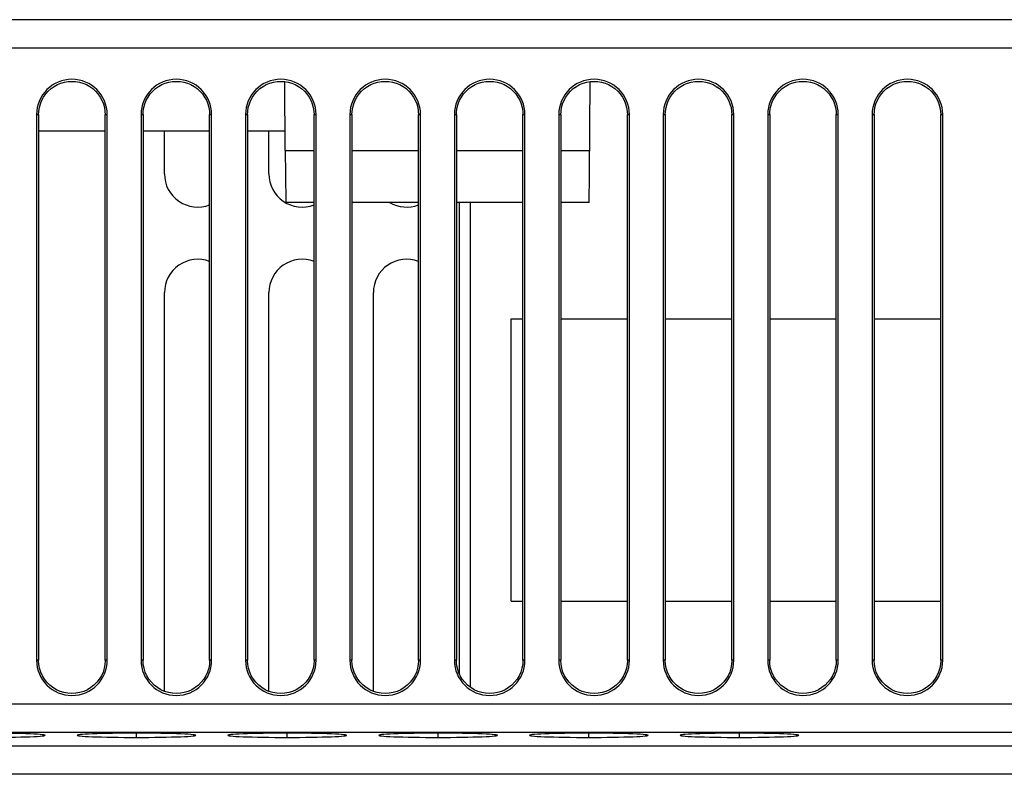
# Model space of a CAD drawing. Extents: x -841 to -216, y -127 to 601.
# Tile 105 of 201: x -574 to -532, y 498 to 529. Entities that reach past the tile are written whole.
import ezdxf

# ---------------------------------------------------------------- set-up
doc = ezdxf.new("R2010")
doc.units = 0
doc.header["$LTSCALE"] = 23.1
doc.layers.add('HEATSINK_AM_0', color=7, linetype='CONTINUOUS')

msp = doc.modelspace()

# ---------------------------------------------------------------- linework, layer by layer
at = {"layer": 'HEATSINK_AM_0', "color": 7}
for p, q in [((-513.42, 529.416), (-599.02, 529.416)), ((-510.877, 528.216), (-601.563, 528.216)), ((-562.629, 523.895), (-562.654, 526.807)), ((-549.82, 522.889), (-549.786, 526.807)), ((-573.107, 525.416), (-573.107, 502.416)), ((-573.107, 525.415), (-573.021, 525.413)), ((-573.021, 525.413), (-573.022, 502.413)), ((-570.218, 525.413), (-570.132, 525.415)), ((-570.217, 502.413), (-570.218, 525.413)), ((-570.132, 502.416), (-570.132, 525.416)), ((-568.707, 525.416), (-568.707, 502.416)), ((-568.707, 525.415), (-568.621, 525.413)), ((-568.621, 525.413), (-568.622, 502.413)), ((-565.818, 525.413), (-565.732, 525.415)), ((-565.817, 502.413), (-565.818, 525.413)), ((-565.732, 502.416), (-565.732, 525.416)), ((-564.307, 525.416), (-564.307, 502.416)), ((-564.307, 525.415), (-564.221, 525.413)), ((-564.221, 525.413), (-564.222, 502.413)), ((-561.418, 525.413), (-561.332, 525.415)), ((-561.417, 502.413), (-561.418, 525.413)), ((-561.332, 502.416), (-561.332, 525.416)), ((-559.907, 525.416), (-559.907, 502.416)), ((-559.907, 525.415), (-559.821, 525.413)), ((-559.821, 525.413), (-559.822, 502.413)), ((-557.018, 525.413), (-556.932, 525.415)), ((-557.017, 502.413), (-557.018, 525.413)), ((-556.932, 502.416), (-556.932, 525.416)), ((-555.507, 525.416), (-555.507, 502.416)), ((-555.507, 525.415), (-555.421, 525.413)), ((-555.421, 525.413), (-555.422, 502.413)), ((-552.618, 525.413), (-552.532, 525.415)), ((-552.617, 502.413), (-552.618, 525.413)), ((-552.532, 502.416), (-552.532, 525.416)), ((-551.107, 525.416), (-551.107, 502.416)), ((-551.107, 525.415), (-551.021, 525.413)), ((-551.021, 525.413), (-551.022, 502.413)), ((-548.218, 525.413), (-548.132, 525.415)), ((-548.217, 502.413), (-548.218, 525.413)), ((-548.132, 502.416), (-548.132, 525.416)), ((-546.707, 525.416), (-546.707, 502.416)), ((-546.707, 525.415), (-546.621, 525.413)), ((-546.621, 525.413), (-546.622, 502.413)), ((-543.818, 525.413), (-543.732, 525.415)), ((-543.817, 502.413), (-543.818, 525.413)), ((-543.732, 502.416), (-543.732, 525.416)), ((-542.307, 525.416), (-542.307, 502.416)), ((-542.307, 525.415), (-542.221, 525.413)), ((-542.221, 525.413), (-542.222, 502.413)), ((-539.418, 525.413), (-539.332, 525.415)), ((-539.417, 502.413), (-539.418, 525.413)), ((-539.332, 502.416), (-539.332, 525.416)), ((-537.907, 525.416), (-537.907, 502.416)), ((-537.907, 525.415), (-537.821, 525.413)), ((-537.821, 525.413), (-537.822, 502.413)), ((-535.018, 525.413), (-534.932, 525.415)), ((-535.017, 502.413), (-535.018, 525.413)), ((-534.932, 502.416), (-534.932, 525.416)), ((-570.218, 524.716), (-573.021, 524.716)), ((-565.818, 524.716), (-568.621, 524.716)), ((-567.72, 522.916), (-567.72, 524.716)), ((-562.635, 524.716), (-564.221, 524.716)), ((-563.32, 522.916), (-563.32, 524.716)), ((-562.629, 523.895), (-562.62, 522.889)), ((-562.629, 523.895), (-561.418, 523.895)), ((-559.821, 523.895), (-557.018, 523.895)), ((-555.421, 523.895), (-552.618, 523.895)), ((-551.021, 523.895), (-549.811, 523.895)), ((-562.62, 522.889), (-562.609, 521.716)), ((-549.831, 521.716), (-549.82, 522.889)), ((-561.418, 521.716), (-562.609, 521.716)), ((-557.018, 521.716), (-559.821, 521.716)), ((-552.618, 521.716), (-555.421, 521.716)), ((-555.298, 521.716), (-555.298, 501.845)), ((-554.845, 521.716), (-554.845, 501.283)), ((-549.831, 521.716), (-551.021, 521.716)), ((-567.72, 501.105), (-567.72, 517.916)), ((-563.32, 501.105), (-563.32, 517.916)), ((-558.92, 501.105), (-558.92, 517.916)), ((-553.12, 504.906), (-553.12, 516.806)), ((-553.12, 516.806), (-552.618, 516.806)), ((-551.022, 516.806), (-548.218, 516.806)), ((-546.622, 516.806), (-543.818, 516.806)), ((-542.222, 516.806), (-539.418, 516.806)), ((-537.822, 516.806), (-535.018, 516.806)), ((-553.12, 504.906), (-552.617, 504.906)), ((-551.022, 504.906), (-548.217, 504.906)), ((-546.622, 504.906), (-543.817, 504.906)), ((-542.222, 504.906), (-539.417, 504.906)), ((-537.822, 504.906), (-535.017, 504.906)), ((-573.022, 502.413), (-573.107, 502.415)), ((-570.132, 502.415), (-570.217, 502.413)), ((-568.622, 502.413), (-568.707, 502.415)), ((-565.732, 502.415), (-565.817, 502.413)), ((-564.222, 502.413), (-564.307, 502.415)), ((-561.332, 502.415), (-561.417, 502.413)), ((-559.822, 502.413), (-559.907, 502.415)), ((-556.932, 502.415), (-557.017, 502.413)), ((-555.422, 502.413), (-555.507, 502.415)), ((-552.532, 502.415), (-552.617, 502.413)), ((-551.022, 502.413), (-551.107, 502.415)), ((-548.132, 502.415), (-548.217, 502.413)), ((-546.622, 502.413), (-546.707, 502.415)), ((-543.732, 502.415), (-543.817, 502.413)), ((-542.222, 502.413), (-542.307, 502.415)), ((-539.332, 502.415), (-539.417, 502.413)), ((-537.822, 502.413), (-537.907, 502.415)), ((-534.932, 502.415), (-535.017, 502.413)), ((-616.96, 500.575), (-511.279, 500.575)), ((-512.479, 499.375), (-615.761, 499.375)), ((-568.895, 499.164), (-568.895, 499.339)), ((-562.545, 499.164), (-562.545, 499.339)), ((-556.195, 499.164), (-556.195, 499.339)), ((-549.845, 499.164), (-549.845, 499.339)), ((-543.495, 499.164), (-543.495, 499.339)), ((-616.33, 498.807), (-511.91, 498.807)), ((-511.91, 497.607), (-616.33, 497.607))]:
    msp.add_line(p, q, dxfattribs=at)
for points in [[(-573.022, 525.409), (-573.013, 525.566), (-572.988, 525.719), (-572.945, 525.871), (-572.885, 526.017), (-572.81, 526.156), (-572.719, 526.285), (-572.614, 526.403), (-572.497, 526.509), (-572.368, 526.6), (-572.23, 526.677), (-572.085, 526.737), (-571.933, 526.781), (-571.777, 526.808), (-571.62, 526.817), (-571.462, 526.808), (-571.307, 526.781), (-571.155, 526.737), (-571.009, 526.677), (-570.871, 526.6), (-570.743, 526.509), (-570.625, 526.403), (-570.521, 526.285), (-570.43, 526.156), (-570.354, 526.017), (-570.295, 525.871), (-570.252, 525.719), (-570.226, 525.566), (-570.218, 525.409)], [(-568.622, 525.409), (-568.613, 525.566), (-568.588, 525.719), (-568.545, 525.871), (-568.485, 526.017), (-568.41, 526.156), (-568.319, 526.285), (-568.214, 526.403), (-568.097, 526.509), (-567.968, 526.6), (-567.83, 526.677), (-567.685, 526.737), (-567.533, 526.781), (-567.377, 526.808), (-567.22, 526.817), (-567.062, 526.808), (-566.907, 526.781), (-566.755, 526.737), (-566.609, 526.677), (-566.471, 526.6), (-566.343, 526.509), (-566.225, 526.403), (-566.121, 526.285), (-566.03, 526.156), (-565.954, 526.017), (-565.895, 525.871), (-565.852, 525.719), (-565.826, 525.566), (-565.818, 525.409)], [(-564.222, 525.409), (-564.213, 525.566), (-564.188, 525.719), (-564.145, 525.871), (-564.085, 526.017), (-564.01, 526.156), (-563.919, 526.285), (-563.814, 526.403), (-563.697, 526.509), (-563.568, 526.6), (-563.43, 526.677), (-563.285, 526.737), (-563.133, 526.781), (-562.977, 526.808), (-562.82, 526.817), (-562.662, 526.808), (-562.507, 526.781), (-562.355, 526.737), (-562.209, 526.677), (-562.071, 526.6), (-561.943, 526.509), (-561.825, 526.403), (-561.721, 526.285), (-561.63, 526.156), (-561.554, 526.017), (-561.495, 525.871), (-561.452, 525.719), (-561.426, 525.566), (-561.418, 525.409)], [(-559.822, 525.409), (-559.813, 525.566), (-559.788, 525.719), (-559.745, 525.871), (-559.685, 526.017), (-559.61, 526.156), (-559.519, 526.285), (-559.414, 526.403), (-559.297, 526.509), (-559.168, 526.6), (-559.03, 526.677), (-558.885, 526.737), (-558.733, 526.781), (-558.577, 526.808), (-558.42, 526.817), (-558.262, 526.808), (-558.107, 526.781), (-557.955, 526.737), (-557.809, 526.677), (-557.671, 526.6), (-557.543, 526.509), (-557.425, 526.403), (-557.321, 526.285), (-557.23, 526.156), (-557.154, 526.017), (-557.095, 525.871), (-557.052, 525.719), (-557.026, 525.566), (-557.018, 525.409)], [(-555.422, 525.409), (-555.413, 525.566), (-555.388, 525.719), (-555.345, 525.871), (-555.285, 526.017), (-555.21, 526.156), (-555.119, 526.285), (-555.014, 526.403), (-554.897, 526.509), (-554.768, 526.6), (-554.63, 526.677), (-554.485, 526.737), (-554.333, 526.781), (-554.177, 526.808), (-554.02, 526.817), (-553.862, 526.808), (-553.707, 526.781), (-553.555, 526.737), (-553.409, 526.677), (-553.271, 526.6), (-553.143, 526.509), (-553.025, 526.403), (-552.921, 526.285), (-552.83, 526.156), (-552.754, 526.017), (-552.695, 525.871), (-552.652, 525.719), (-552.626, 525.566), (-552.618, 525.409)], [(-551.022, 525.409), (-551.013, 525.566), (-550.988, 525.719), (-550.945, 525.871), (-550.885, 526.017), (-550.81, 526.156), (-550.719, 526.285), (-550.614, 526.403), (-550.497, 526.509), (-550.368, 526.6), (-550.23, 526.677), (-550.085, 526.737), (-549.933, 526.781), (-549.777, 526.808), (-549.62, 526.817), (-549.462, 526.808), (-549.307, 526.781), (-549.155, 526.737), (-549.009, 526.677), (-548.871, 526.6), (-548.743, 526.509), (-548.625, 526.403), (-548.521, 526.285), (-548.43, 526.156), (-548.354, 526.017), (-548.295, 525.871), (-548.252, 525.719), (-548.226, 525.566), (-548.218, 525.409)], [(-546.622, 525.409), (-546.613, 525.566), (-546.588, 525.719), (-546.545, 525.871), (-546.485, 526.017), (-546.41, 526.156), (-546.319, 526.285), (-546.214, 526.403), (-546.097, 526.509), (-545.968, 526.6), (-545.83, 526.677), (-545.685, 526.737), (-545.533, 526.781), (-545.377, 526.808), (-545.22, 526.817), (-545.062, 526.808), (-544.907, 526.781), (-544.755, 526.737), (-544.609, 526.677), (-544.471, 526.6), (-544.343, 526.509), (-544.225, 526.403), (-544.121, 526.285), (-544.03, 526.156), (-543.954, 526.017), (-543.895, 525.871), (-543.852, 525.719), (-543.826, 525.566), (-543.818, 525.409)], [(-542.222, 525.409), (-542.213, 525.566), (-542.188, 525.719), (-542.145, 525.871), (-542.085, 526.017), (-542.01, 526.156), (-541.919, 526.285), (-541.814, 526.403), (-541.697, 526.509), (-541.568, 526.6), (-541.43, 526.677), (-541.285, 526.737), (-541.133, 526.781), (-540.977, 526.808), (-540.82, 526.817), (-540.662, 526.808), (-540.507, 526.781), (-540.355, 526.737), (-540.209, 526.677), (-540.071, 526.6), (-539.943, 526.509), (-539.825, 526.403), (-539.721, 526.285), (-539.63, 526.156), (-539.554, 526.017), (-539.495, 525.871), (-539.452, 525.719), (-539.426, 525.566), (-539.418, 525.409)], [(-537.822, 525.409), (-537.813, 525.566), (-537.788, 525.719), (-537.745, 525.871), (-537.685, 526.017), (-537.61, 526.156), (-537.519, 526.285), (-537.414, 526.403), (-537.297, 526.509), (-537.168, 526.6), (-537.03, 526.677), (-536.885, 526.737), (-536.733, 526.781), (-536.577, 526.808), (-536.42, 526.817), (-536.262, 526.808), (-536.107, 526.781), (-535.955, 526.737), (-535.809, 526.677), (-535.671, 526.6), (-535.543, 526.509), (-535.425, 526.403), (-535.321, 526.285), (-535.23, 526.156), (-535.154, 526.017), (-535.095, 525.871), (-535.052, 525.719), (-535.026, 525.566), (-535.018, 525.409)], [(-570.218, 502.409), (-570.228, 502.243), (-570.258, 502.08), (-570.308, 501.919), (-570.378, 501.764), (-570.465, 501.619), (-570.57, 501.486), (-570.69, 501.366), (-570.823, 501.261), (-570.968, 501.174), (-571.122, 501.104), (-571.284, 501.054), (-571.451, 501.023), (-571.62, 501.013), (-571.789, 501.023), (-571.955, 501.054), (-572.117, 501.104), (-572.272, 501.174), (-572.417, 501.261), (-572.55, 501.366), (-572.67, 501.486), (-572.774, 501.619), (-572.862, 501.764), (-572.931, 501.919), (-572.982, 502.08), (-573.012, 502.243), (-573.022, 502.409)], [(-565.818, 502.409), (-565.828, 502.243), (-565.858, 502.08), (-565.908, 501.919), (-565.978, 501.764), (-566.065, 501.619), (-566.17, 501.486), (-566.29, 501.366), (-566.423, 501.261), (-566.568, 501.174), (-566.722, 501.104), (-566.884, 501.054), (-567.051, 501.023), (-567.22, 501.013), (-567.389, 501.023), (-567.555, 501.054), (-567.717, 501.104), (-567.872, 501.174), (-568.017, 501.261), (-568.15, 501.366), (-568.27, 501.486), (-568.374, 501.619), (-568.462, 501.764), (-568.531, 501.919), (-568.582, 502.08), (-568.612, 502.243), (-568.622, 502.409)], [(-561.418, 502.409), (-561.428, 502.243), (-561.458, 502.08), (-561.508, 501.919), (-561.578, 501.764), (-561.665, 501.619), (-561.77, 501.486), (-561.89, 501.366), (-562.023, 501.261), (-562.168, 501.174), (-562.322, 501.104), (-562.484, 501.054), (-562.651, 501.023), (-562.82, 501.013), (-562.989, 501.023), (-563.155, 501.054), (-563.317, 501.104), (-563.472, 501.174), (-563.617, 501.261), (-563.75, 501.366), (-563.87, 501.486), (-563.974, 501.619), (-564.062, 501.764), (-564.131, 501.919), (-564.182, 502.08), (-564.212, 502.243), (-564.222, 502.409)], [(-557.018, 502.409), (-557.028, 502.243), (-557.058, 502.08), (-557.108, 501.919), (-557.178, 501.764), (-557.265, 501.619), (-557.37, 501.486), (-557.49, 501.366), (-557.623, 501.261), (-557.768, 501.174), (-557.922, 501.104), (-558.084, 501.054), (-558.251, 501.023), (-558.42, 501.013), (-558.589, 501.023), (-558.755, 501.054), (-558.917, 501.104), (-559.072, 501.174), (-559.217, 501.261), (-559.35, 501.366), (-559.47, 501.486), (-559.574, 501.619), (-559.662, 501.764), (-559.731, 501.919), (-559.782, 502.08), (-559.812, 502.243), (-559.822, 502.409)], [(-552.618, 502.409), (-552.628, 502.243), (-552.658, 502.08), (-552.708, 501.919), (-552.778, 501.764), (-552.865, 501.619), (-552.97, 501.486), (-553.09, 501.366), (-553.223, 501.261), (-553.368, 501.174), (-553.522, 501.104), (-553.684, 501.054), (-553.851, 501.023), (-554.02, 501.013), (-554.189, 501.023), (-554.355, 501.054), (-554.517, 501.104), (-554.672, 501.174), (-554.817, 501.261), (-554.95, 501.366), (-555.07, 501.486), (-555.174, 501.619), (-555.262, 501.764), (-555.331, 501.919), (-555.382, 502.08), (-555.412, 502.243), (-555.422, 502.409)], [(-548.218, 502.409), (-548.228, 502.243), (-548.258, 502.08), (-548.308, 501.919), (-548.378, 501.764), (-548.465, 501.619), (-548.57, 501.486), (-548.69, 501.366), (-548.823, 501.261), (-548.968, 501.174), (-549.122, 501.104), (-549.284, 501.054), (-549.451, 501.023), (-549.62, 501.013), (-549.789, 501.023), (-549.955, 501.054), (-550.117, 501.104), (-550.272, 501.174), (-550.417, 501.261), (-550.55, 501.366), (-550.67, 501.486), (-550.774, 501.619), (-550.862, 501.764), (-550.931, 501.919), (-550.982, 502.08), (-551.012, 502.243), (-551.022, 502.409)], [(-543.818, 502.409), (-543.828, 502.243), (-543.858, 502.08), (-543.908, 501.919), (-543.978, 501.764), (-544.065, 501.619), (-544.17, 501.486), (-544.29, 501.366), (-544.423, 501.261), (-544.568, 501.174), (-544.722, 501.104), (-544.884, 501.054), (-545.051, 501.023), (-545.22, 501.013), (-545.389, 501.023), (-545.555, 501.054), (-545.717, 501.104), (-545.872, 501.174), (-546.017, 501.261), (-546.15, 501.366), (-546.27, 501.486), (-546.374, 501.619), (-546.462, 501.764), (-546.531, 501.919), (-546.582, 502.08), (-546.612, 502.243), (-546.622, 502.409)], [(-539.418, 502.409), (-539.428, 502.243), (-539.458, 502.08), (-539.508, 501.919), (-539.578, 501.764), (-539.665, 501.619), (-539.77, 501.486), (-539.89, 501.366), (-540.023, 501.261), (-540.168, 501.174), (-540.322, 501.104), (-540.484, 501.054), (-540.651, 501.023), (-540.82, 501.013), (-540.989, 501.023), (-541.155, 501.054), (-541.317, 501.104), (-541.472, 501.174), (-541.617, 501.261), (-541.75, 501.366), (-541.87, 501.486), (-541.974, 501.619), (-542.062, 501.764), (-542.131, 501.919), (-542.182, 502.08), (-542.212, 502.243), (-542.222, 502.409)], [(-535.018, 502.409), (-535.028, 502.243), (-535.058, 502.08), (-535.108, 501.919), (-535.178, 501.764), (-535.265, 501.619), (-535.37, 501.486), (-535.49, 501.366), (-535.623, 501.261), (-535.768, 501.174), (-535.922, 501.104), (-536.084, 501.054), (-536.251, 501.023), (-536.42, 501.013), (-536.589, 501.023), (-536.755, 501.054), (-536.917, 501.104), (-537.072, 501.174), (-537.217, 501.261), (-537.35, 501.366), (-537.47, 501.486), (-537.574, 501.619), (-537.662, 501.764), (-537.731, 501.919), (-537.782, 502.08), (-537.812, 502.243), (-537.822, 502.409)], [(-572.745, 499.252), (-572.758, 499.261), (-572.799, 499.27), (-572.865, 499.278), (-572.958, 499.287), (-573.076, 499.295), (-573.218, 499.303), (-573.382, 499.31), (-573.566, 499.316), (-573.768, 499.322), (-573.987, 499.327), (-574.221, 499.331), (-574.467, 499.335), (-574.722, 499.337), (-574.981, 499.338), (-575.245, 499.339)], [(-575.245, 499.164), (-574.982, 499.165), (-574.725, 499.166), (-574.471, 499.169), (-574.226, 499.172), (-573.993, 499.176), (-573.774, 499.181), (-573.571, 499.187), (-573.387, 499.193), (-573.223, 499.2), (-573.08, 499.208), (-572.961, 499.216), (-572.867, 499.225), (-572.799, 499.233), (-572.758, 499.242), (-572.745, 499.252)], [(-568.895, 499.339), (-569.158, 499.338), (-569.415, 499.337), (-569.668, 499.335), (-569.913, 499.331), (-570.147, 499.327), (-570.366, 499.322), (-570.568, 499.316), (-570.752, 499.31), (-570.917, 499.303), (-571.06, 499.295), (-571.179, 499.287), (-571.273, 499.279), (-571.34, 499.27), (-571.381, 499.261), (-571.395, 499.252)], [(-571.395, 499.252), (-571.382, 499.243), (-571.341, 499.234), (-571.274, 499.225), (-571.181, 499.216), (-571.063, 499.208), (-570.921, 499.2), (-570.758, 499.193), (-570.574, 499.187), (-570.372, 499.181), (-570.152, 499.176), (-569.918, 499.172), (-569.672, 499.169), (-569.418, 499.166), (-569.159, 499.165), (-568.895, 499.164)], [(-566.395, 499.252), (-566.408, 499.261), (-566.449, 499.27), (-566.515, 499.278), (-566.608, 499.287), (-566.726, 499.295), (-566.868, 499.303), (-567.032, 499.31), (-567.216, 499.316), (-567.418, 499.322), (-567.637, 499.327), (-567.871, 499.331), (-568.117, 499.335), (-568.372, 499.337), (-568.631, 499.338), (-568.895, 499.339)], [(-568.895, 499.164), (-568.632, 499.165), (-568.375, 499.166), (-568.121, 499.169), (-567.876, 499.172), (-567.643, 499.176), (-567.424, 499.181), (-567.221, 499.187), (-567.037, 499.193), (-566.873, 499.2), (-566.73, 499.208), (-566.611, 499.216), (-566.517, 499.225), (-566.449, 499.233), (-566.408, 499.242), (-566.395, 499.252)], [(-562.545, 499.339), (-562.808, 499.338), (-563.065, 499.337), (-563.318, 499.335), (-563.563, 499.331), (-563.797, 499.327), (-564.016, 499.322), (-564.218, 499.316), (-564.402, 499.31), (-564.567, 499.303), (-564.71, 499.295), (-564.829, 499.287), (-564.923, 499.279), (-564.99, 499.27), (-565.031, 499.261), (-565.045, 499.252)], [(-565.045, 499.252), (-565.032, 499.243), (-564.991, 499.234), (-564.924, 499.225), (-564.831, 499.216), (-564.713, 499.208), (-564.571, 499.2), (-564.408, 499.193), (-564.224, 499.187), (-564.022, 499.181), (-563.802, 499.176), (-563.568, 499.172), (-563.322, 499.169), (-563.068, 499.166), (-562.809, 499.165), (-562.545, 499.164)], [(-560.045, 499.252), (-560.058, 499.261), (-560.099, 499.27), (-560.165, 499.278), (-560.258, 499.287), (-560.376, 499.295), (-560.518, 499.303), (-560.682, 499.31), (-560.866, 499.316), (-561.068, 499.322), (-561.287, 499.327), (-561.521, 499.331), (-561.767, 499.335), (-562.022, 499.337), (-562.281, 499.338), (-562.545, 499.339)], [(-562.545, 499.164), (-562.282, 499.165), (-562.025, 499.166), (-561.771, 499.169), (-561.526, 499.172), (-561.293, 499.176), (-561.074, 499.181), (-560.871, 499.187), (-560.687, 499.193), (-560.523, 499.2), (-560.38, 499.208), (-560.261, 499.216), (-560.167, 499.225), (-560.099, 499.233), (-560.058, 499.242), (-560.045, 499.252)], [(-556.195, 499.339), (-556.458, 499.338), (-556.715, 499.337), (-556.968, 499.335), (-557.213, 499.331), (-557.447, 499.327), (-557.666, 499.322), (-557.868, 499.316), (-558.052, 499.31), (-558.217, 499.303), (-558.36, 499.295), (-558.479, 499.287), (-558.573, 499.279), (-558.64, 499.27), (-558.681, 499.261), (-558.695, 499.252)], [(-558.695, 499.252), (-558.682, 499.243), (-558.641, 499.234), (-558.574, 499.225), (-558.481, 499.216), (-558.363, 499.208), (-558.221, 499.2), (-558.058, 499.193), (-557.874, 499.187), (-557.672, 499.181), (-557.452, 499.176), (-557.218, 499.172), (-556.972, 499.169), (-556.718, 499.166), (-556.459, 499.165), (-556.195, 499.164)], [(-553.695, 499.252), (-553.708, 499.261), (-553.749, 499.27), (-553.815, 499.278), (-553.908, 499.287), (-554.026, 499.295), (-554.168, 499.303), (-554.332, 499.31), (-554.516, 499.316), (-554.718, 499.322), (-554.937, 499.327), (-555.171, 499.331), (-555.417, 499.335), (-555.672, 499.337), (-555.931, 499.338), (-556.195, 499.339)], [(-556.195, 499.164), (-555.932, 499.165), (-555.675, 499.166), (-555.421, 499.169), (-555.176, 499.172), (-554.943, 499.176), (-554.724, 499.181), (-554.521, 499.187), (-554.337, 499.193), (-554.173, 499.2), (-554.03, 499.208), (-553.911, 499.216), (-553.817, 499.225), (-553.749, 499.233), (-553.708, 499.242), (-553.695, 499.252)], [(-549.845, 499.339), (-550.108, 499.338), (-550.365, 499.337), (-550.618, 499.335), (-550.863, 499.331), (-551.097, 499.327), (-551.316, 499.322), (-551.518, 499.316), (-551.702, 499.31), (-551.867, 499.303), (-552.01, 499.295), (-552.129, 499.287), (-552.223, 499.279), (-552.29, 499.27), (-552.331, 499.261), (-552.345, 499.252)], [(-552.345, 499.252), (-552.332, 499.243), (-552.291, 499.234), (-552.224, 499.225), (-552.131, 499.216), (-552.013, 499.208), (-551.871, 499.2), (-551.708, 499.193), (-551.524, 499.187), (-551.322, 499.181), (-551.102, 499.176), (-550.868, 499.172), (-550.622, 499.169), (-550.368, 499.166), (-550.109, 499.165), (-549.845, 499.164)], [(-547.345, 499.252), (-547.358, 499.261), (-547.399, 499.27), (-547.465, 499.278), (-547.558, 499.287), (-547.676, 499.295), (-547.818, 499.303), (-547.982, 499.31), (-548.166, 499.316), (-548.368, 499.322), (-548.587, 499.327), (-548.821, 499.331), (-549.067, 499.335), (-549.322, 499.337), (-549.581, 499.338), (-549.845, 499.339)], [(-549.845, 499.164), (-549.582, 499.165), (-549.325, 499.166), (-549.071, 499.169), (-548.826, 499.172), (-548.593, 499.176), (-548.374, 499.181), (-548.171, 499.187), (-547.987, 499.193), (-547.823, 499.2), (-547.68, 499.208), (-547.561, 499.216), (-547.467, 499.225), (-547.399, 499.233), (-547.358, 499.242), (-547.345, 499.252)], [(-543.495, 499.339), (-543.758, 499.338), (-544.015, 499.337), (-544.268, 499.335), (-544.513, 499.331), (-544.747, 499.327), (-544.966, 499.322), (-545.168, 499.316), (-545.352, 499.31), (-545.517, 499.303), (-545.66, 499.295), (-545.779, 499.287), (-545.873, 499.279), (-545.94, 499.27), (-545.981, 499.261), (-545.995, 499.252)], [(-545.995, 499.252), (-545.982, 499.243), (-545.941, 499.234), (-545.874, 499.225), (-545.781, 499.216), (-545.663, 499.208), (-545.521, 499.2), (-545.358, 499.193), (-545.174, 499.187), (-544.972, 499.181), (-544.752, 499.176), (-544.518, 499.172), (-544.272, 499.169), (-544.018, 499.166), (-543.759, 499.165), (-543.495, 499.164)], [(-540.995, 499.252), (-541.008, 499.261), (-541.049, 499.27), (-541.115, 499.278), (-541.208, 499.287), (-541.326, 499.295), (-541.468, 499.303), (-541.632, 499.31), (-541.816, 499.316), (-542.018, 499.322), (-542.237, 499.327), (-542.471, 499.331), (-542.717, 499.335), (-542.972, 499.337), (-543.231, 499.338), (-543.495, 499.339)], [(-543.495, 499.164), (-543.232, 499.165), (-542.975, 499.166), (-542.721, 499.169), (-542.476, 499.172), (-542.243, 499.176), (-542.024, 499.181), (-541.821, 499.187), (-541.637, 499.193), (-541.473, 499.2), (-541.33, 499.208), (-541.211, 499.216), (-541.117, 499.225), (-541.049, 499.233), (-541.008, 499.242), (-540.995, 499.252)]]:
    msp.add_lwpolyline(points, dxfattribs=at)
for centre, radius, start, end in [((-571.62, 525.416), 1.487, 0, 180), ((-567.22, 525.416), 1.487, 0, 180), ((-562.82, 525.416), 1.487, 0, 180), ((-558.42, 525.416), 1.487, 0, 180), ((-554.02, 525.416), 1.487, 0, 180), ((-549.62, 525.416), 1.487, 0, 180), ((-545.22, 525.416), 1.487, 0, 180), ((-540.82, 525.416), 1.487, 0, 180), ((-536.42, 525.416), 1.487, 0, 180), ((-566.32, 522.916), 1.4, 180, 290.9983), ((-561.92, 522.916), 1.4, 180, 290.9983), ((-557.52, 522.916), 1.4, 239.1596, 290.9983), ((-566.32, 517.916), 1.4, 69.0003, 180), ((-561.92, 517.916), 1.4, 69.0003, 180), ((-557.52, 517.916), 1.4, 69.0003, 180), ((-571.62, 502.416), 1.487, 180, 360), ((-567.22, 502.416), 1.487, 180, 360), ((-562.82, 502.416), 1.487, 180, 360), ((-558.42, 502.416), 1.487, 180, 360), ((-554.02, 502.416), 1.487, 180, 360), ((-549.62, 502.416), 1.487, 180, 360), ((-545.22, 502.416), 1.487, 180, 360), ((-540.82, 502.416), 1.487, 180, 360), ((-536.42, 502.416), 1.487, 180, 360)]:
    msp.add_arc(centre, radius, start, end, dxfattribs=at)

doc.saveas('drawing.dxf')
